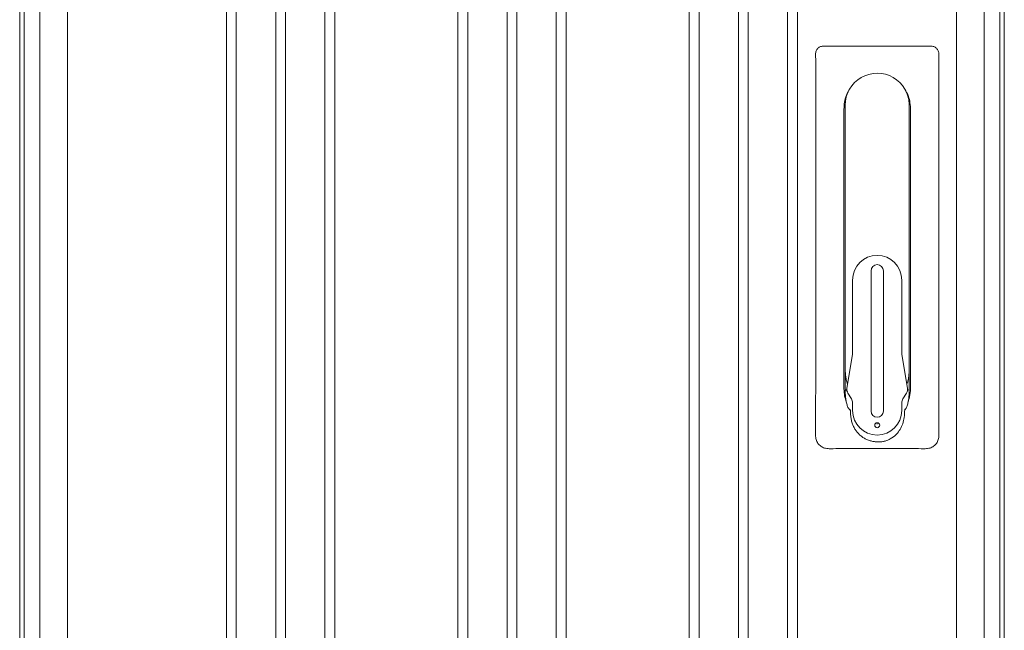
# Model space of a CAD drawing. Header units: millimetres. Extents: x -2674 to -2269, y -551 to -111.
# Tile 8 of 18: x -2519 to -2469, y -291 to -260. Entities that reach past the tile are written whole.
import ezdxf

# ---------------------------------------------------------------- set-up
doc = ezdxf.new("R2010")
doc.units = ezdxf.units.MM
doc.layers.add('obudowy', color=7, linetype='Continuous', lineweight=0)

msp = doc.modelspace()

# ---------------------------------------------------------------- linework, layer by layer
at = {"layer": 'obudowy', "color": 7, "lineweight": 0}
for p, q in [((-2518.704, -215.253), (-2518.704, -315.269)), ((-2518.484, -312.894), (-2518.484, -215.315)), ((-2468.913, -215.315), (-2468.913, -312.894)), ((-2468.693, -315.269), (-2468.693, -215.253)), ((-2468.691, -313.269), (-2468.691, -215.253)), ((-2471.112, -216.003), (-2471.112, -312.956)), ((-2518.705, -217.128), (-2518.705, -311.144)), ((-2468.692, -217.128), (-2468.692, -311.144)), ((-2469.714, -220.88), (-2469.714, -312.956)), ((-2517.682, -227.131), (-2517.682, -312.956)), ((-2516.285, -227.131), (-2516.285, -312.956)), ((-2508.201, -233.943), (-2508.201, -314.582)), ((-2507.701, -233.943), (-2507.701, -314.582)), ((-2505.7, -233.943), (-2505.7, -314.582)), ((-2505.2, -233.943), (-2505.2, -314.582)), ((-2503.2, -233.943), (-2503.2, -314.582)), ((-2502.7, -233.943), (-2502.7, -314.582)), ((-2496.449, -233.943), (-2496.449, -314.582)), ((-2495.949, -233.943), (-2495.949, -314.582)), ((-2493.948, -233.943), (-2493.948, -314.582)), ((-2493.448, -233.943), (-2493.448, -314.582)), ((-2491.448, -233.943), (-2491.448, -314.582)), ((-2490.948, -233.943), (-2490.948, -314.582)), ((-2484.697, -233.943), (-2484.697, -314.582)), ((-2484.197, -233.943), (-2484.197, -314.582)), ((-2482.196, -233.943), (-2482.196, -314.582)), ((-2481.696, -233.943), (-2481.696, -314.582)), ((-2479.696, -233.943), (-2479.696, -314.582)), ((-2479.196, -233.943), (-2479.196, -314.582)), ((-2473.745, -263.506), (-2473.624, -263.76)), ((-2476.772, -264.711), (-2476.772, -264.329)), ((-2475.459, -279.862), (-2475.459, -272.736)), ((-2474.834, -272.736), (-2474.834, -279.862)), ((-2476.397, -276.925), (-2476.397, -273.205)), ((-2473.897, -273.205), (-2473.897, -276.925)), ((-2476.686, -278.691), (-2476.402, -276.986)), ((-2473.891, -276.986), (-2473.607, -278.691)), ((-2476.454, -279.24), (-2476.634, -278.951)), ((-2473.659, -278.951), (-2473.84, -279.24)), ((-2476.397, -279.831), (-2476.397, -279.439)), ((-2473.897, -279.439), (-2473.897, -279.831)), ((-2475.149, -280.456), (-2475.147, -280.456))]:
    msp.add_line(p, q, dxfattribs=at)
at = {"layer": 'obudowy', "color": 7, "lineweight": 0, "flags": 128}
for points in [[(-2478.275, -261.715), (-2478.274, -261.702), (-2478.268, -261.653), (-2478.259, -261.609), (-2478.245, -261.567), (-2478.227, -261.527), (-2478.206, -261.492), (-2478.182, -261.46), (-2478.155, -261.431), (-2478.125, -261.406), (-2478.094, -261.384), (-2478.06, -261.366), (-2478.021, -261.351), (-2477.981, -261.34), (-2477.94, -261.332), (-2477.898, -261.328), (-2477.856, -261.326), (-2477.732, -261.325), (-2477.607, -261.325), (-2477.483, -261.327), (-2477.358, -261.328), (-2476.916, -261.329), (-2476.474, -261.329), (-2476.031, -261.329), (-2475.589, -261.328), (-2475.147, -261.328)], [(-2475.147, -261.328), (-2474.704, -261.328), (-2474.262, -261.329), (-2473.82, -261.329), (-2473.378, -261.329), (-2472.936, -261.328), (-2472.811, -261.327), (-2472.687, -261.325), (-2472.562, -261.325), (-2472.438, -261.326), (-2472.396, -261.328), (-2472.354, -261.332), (-2472.313, -261.339), (-2472.273, -261.351), (-2472.234, -261.366), (-2472.2, -261.384), (-2472.168, -261.406), (-2472.139, -261.431), (-2472.111, -261.46), (-2472.087, -261.492), (-2472.067, -261.526), (-2472.049, -261.567), (-2472.035, -261.609), (-2472.025, -261.653), (-2472.02, -261.702), (-2472.019, -261.717)], [(-2478.276, -261.806), (-2478.276, -261.802), (-2478.276, -261.752), (-2478.275, -261.728)], [(-2478.273, -261.949), (-2478.274, -261.902), (-2478.275, -261.852), (-2478.275, -261.819)], [(-2478.273, -262.561), (-2478.273, -262.456), (-2478.273, -262.318), (-2478.273, -262.179), (-2478.273, -262.041), (-2478.273, -261.962)], [(-2472.02, -261.961), (-2472.021, -262.04), (-2472.021, -262.178), (-2472.021, -262.316), (-2472.021, -262.455), (-2472.021, -262.563)], [(-2472.018, -261.82), (-2472.019, -261.851), (-2472.02, -261.902), (-2472.02, -261.948)], [(-2472.018, -261.729), (-2472.017, -261.752), (-2472.018, -261.801), (-2472.018, -261.808)], [(-2475.147, -281.769), (-2475.65, -281.769), (-2476.153, -281.769), (-2476.699, -281.769), (-2477.244, -281.771), (-2477.38, -281.772), (-2477.516, -281.773), (-2477.58, -281.773), (-2477.643, -281.77), (-2477.706, -281.764), (-2477.768, -281.754), (-2477.829, -281.74), (-2477.877, -281.723), (-2477.923, -281.703), (-2477.968, -281.68), (-2478.011, -281.652), (-2478.052, -281.619), (-2478.091, -281.583), (-2478.127, -281.543), (-2478.159, -281.501), (-2478.187, -281.457), (-2478.211, -281.411), (-2478.231, -281.363), (-2478.247, -281.313), (-2478.26, -281.257), (-2478.269, -281.201), (-2478.274, -281.143), (-2478.277, -281.086), (-2478.277, -281.028), (-2478.277, -280.93), (-2478.276, -280.831), (-2478.275, -280.733), (-2478.275, -280.219), (-2478.275, -279.706), (-2478.273, -278.337), (-2478.273, -276.969), (-2478.273, -275.601), (-2478.272, -271.495), (-2478.272, -266.061), (-2478.272, -264.397), (-2478.273, -262.734), (-2478.273, -262.595), (-2478.273, -262.574)], [(-2476.772, -264.329), (-2476.758, -264.116), (-2476.717, -263.908), (-2476.648, -263.707), (-2476.554, -263.516), (-2476.436, -263.339), (-2476.296, -263.179), (-2476.136, -263.039), (-2475.959, -262.921), (-2475.769, -262.827), (-2475.567, -262.759), (-2475.359, -262.717), (-2475.147, -262.703)], [(-2472.021, -262.575), (-2472.02, -262.593), (-2472.02, -262.731), (-2472.021, -264.392), (-2472.021, -266.052), (-2472.021, -271.495), (-2472.021, -275.601), (-2472.021, -276.969), (-2472.02, -278.337), (-2472.019, -279.706), (-2472.018, -280.219), (-2472.018, -280.733), (-2472.018, -280.83), (-2472.017, -280.927), (-2472.016, -281.023), (-2472.017, -281.082), (-2472.019, -281.14), (-2472.025, -281.199), (-2472.033, -281.256), (-2472.047, -281.313), (-2472.063, -281.363), (-2472.083, -281.411), (-2472.107, -281.457), (-2472.135, -281.501), (-2472.167, -281.543), (-2472.202, -281.583), (-2472.241, -281.619), (-2472.283, -281.652), (-2472.326, -281.68), (-2472.37, -281.703), (-2472.417, -281.723), (-2472.465, -281.74), (-2472.526, -281.754), (-2472.588, -281.764), (-2472.651, -281.77), (-2472.714, -281.773), (-2472.777, -281.773), (-2472.913, -281.772), (-2473.05, -281.771), (-2473.595, -281.769), (-2474.14, -281.769), (-2474.644, -281.769), (-2475.147, -281.769)], [(-2475.147, -262.703), (-2474.936, -262.717), (-2474.729, -262.758), (-2474.529, -262.825), (-2474.339, -262.918), (-2474.163, -263.035), (-2474.004, -263.173), (-2473.864, -263.331), (-2473.745, -263.506)], [(-2476.568, -263.544), (-2476.581, -263.563), (-2476.629, -263.646), (-2476.672, -263.731), (-2476.711, -263.818), (-2476.744, -263.908), (-2476.771, -263.999), (-2476.793, -264.092), (-2476.807, -264.175), (-2476.818, -264.258), (-2476.826, -264.343), (-2476.831, -264.427), (-2476.835, -264.54), (-2476.837, -264.654), (-2476.837, -264.768), (-2476.837, -265.104), (-2476.836, -265.439), (-2476.835, -266.111), (-2476.835, -266.823), (-2476.835, -269.521), (-2476.835, -272.22), (-2476.836, -274.967), (-2476.835, -276.804), (-2476.836, -277.419), (-2476.837, -278.034), (-2476.838, -278.439), (-2476.838, -278.573), (-2476.836, -278.708), (-2476.83, -278.843), (-2476.824, -278.924), (-2476.815, -279.006), (-2476.803, -279.087), (-2476.787, -279.168), (-2476.766, -279.247), (-2476.738, -279.336), (-2476.725, -279.368)], [(-2473.567, -279.361), (-2473.55, -279.315), (-2473.521, -279.223), (-2473.499, -279.131), (-2473.482, -279.03), (-2473.47, -278.929), (-2473.462, -278.827), (-2473.458, -278.724), (-2473.457, -278.621), (-2473.456, -278.518), (-2473.456, -278.214), (-2473.457, -277.91), (-2473.458, -277.301), (-2473.458, -276.653), (-2473.459, -266.867), (-2473.459, -266.178), (-2473.458, -265.489), (-2473.456, -265.239), (-2473.454, -264.99), (-2473.454, -264.74), (-2473.458, -264.491), (-2473.463, -264.389), (-2473.47, -264.287), (-2473.483, -264.186), (-2473.496, -264.108), (-2473.513, -264.032), (-2473.534, -263.956), (-2473.558, -263.882), (-2473.596, -263.786), (-2473.641, -263.692), (-2473.691, -263.601), (-2473.746, -263.513)], [(-2473.624, -263.76), (-2473.549, -264.032), (-2473.522, -264.313)], [(-2473.522, -264.313), (-2473.52, -264.358), (-2473.52, -264.382), (-2473.519, -264.394), (-2473.519, -264.4), (-2473.519, -264.403), (-2473.519, -264.405), (-2473.519, -264.405), (-2473.519, -264.406), (-2473.519, -264.406), (-2473.519, -264.406), (-2473.519, -264.406), (-2473.519, -264.406), (-2473.519, -264.406), (-2473.519, -264.406), (-2473.519, -264.406), (-2473.519, -264.406), (-2473.519, -264.406), (-2473.519, -264.406), (-2473.519, -264.406), (-2473.519, -264.406), (-2473.519, -264.418), (-2473.519, -264.433), (-2473.519, -264.452), (-2473.519, -264.474), (-2473.519, -264.499), (-2473.519, -264.528), (-2473.519, -264.609), (-2473.519, -264.708)], [(-2476.773, -277.701), (-2476.773, -277.326), (-2476.772, -272.142), (-2476.772, -269.668), (-2476.772, -267.194), (-2476.774, -264.719)], [(-2473.519, -264.719), (-2473.521, -267.194), (-2473.522, -269.668), (-2473.522, -272.142), (-2473.521, -277.326), (-2473.521, -277.701)], [(-2476.774, -278.802), (-2476.774, -278.792), (-2476.774, -278.247), (-2476.774, -277.701)], [(-2476.773, -277.689), (-2476.772, -277.768), (-2476.769, -277.847), (-2476.765, -277.925), (-2476.76, -277.986), (-2476.755, -278.045), (-2476.748, -278.103), (-2476.74, -278.16), (-2476.73, -278.217), (-2476.72, -278.272), (-2476.708, -278.325), (-2476.695, -278.376), (-2476.68, -278.423), (-2476.665, -278.468), (-2476.654, -278.496)], [(-2476.773, -277.701), (-2476.771, -277.778), (-2476.768, -277.856), (-2476.764, -277.933), (-2476.758, -278.009), (-2476.75, -278.083), (-2476.74, -278.155), (-2476.731, -278.213), (-2476.72, -278.269), (-2476.708, -278.323), (-2476.694, -278.374), (-2476.68, -278.423), (-2476.664, -278.468), (-2476.654, -278.495)], [(-2473.52, -277.689), (-2473.522, -277.768), (-2473.525, -277.847), (-2473.529, -277.925), (-2473.533, -277.986), (-2473.539, -278.045), (-2473.546, -278.103), (-2473.554, -278.16), (-2473.563, -278.217), (-2473.574, -278.272), (-2473.586, -278.325), (-2473.599, -278.376), (-2473.613, -278.423), (-2473.628, -278.468), (-2473.64, -278.496)], [(-2473.521, -277.701), (-2473.523, -277.778), (-2473.526, -277.856), (-2473.53, -277.933), (-2473.536, -278.009), (-2473.544, -278.083), (-2473.553, -278.155), (-2473.563, -278.213), (-2473.574, -278.269), (-2473.586, -278.323), (-2473.599, -278.374), (-2473.614, -278.423), (-2473.629, -278.468), (-2473.64, -278.495)], [(-2473.52, -277.701), (-2473.52, -278.065), (-2473.519, -278.428), (-2473.52, -278.792), (-2473.52, -278.802)], [(-2476.69, -278.773), (-2476.716, -278.784), (-2476.745, -278.794), (-2476.774, -278.802)], [(-2476.774, -278.802), (-2476.772, -278.883), (-2476.769, -278.964), (-2476.765, -279.045), (-2476.761, -279.106), (-2476.755, -279.167), (-2476.748, -279.227), (-2476.74, -279.285), (-2476.73, -279.342), (-2476.72, -279.397), (-2476.708, -279.45), (-2476.695, -279.501), (-2476.68, -279.548), (-2476.665, -279.593), (-2476.649, -279.635), (-2476.631, -279.673), (-2476.612, -279.707), (-2476.592, -279.738), (-2476.576, -279.759), (-2476.559, -279.777), (-2476.542, -279.792), (-2476.524, -279.804), (-2476.506, -279.813)], [(-2473.52, -278.802), (-2473.521, -278.883), (-2473.524, -278.964), (-2473.528, -279.045), (-2473.533, -279.106), (-2473.539, -279.167), (-2473.546, -279.227), (-2473.554, -279.285), (-2473.563, -279.342), (-2473.574, -279.397), (-2473.586, -279.45), (-2473.599, -279.501), (-2473.613, -279.548), (-2473.628, -279.593), (-2473.645, -279.635), (-2473.663, -279.673), (-2473.681, -279.707), (-2473.701, -279.738), (-2473.718, -279.759), (-2473.734, -279.777), (-2473.752, -279.792)], [(-2473.52, -278.802), (-2473.549, -278.795), (-2473.577, -278.785), (-2473.604, -278.773)], [(-2476.565, -279.77), (-2476.561, -279.775), (-2476.55, -279.786), (-2476.537, -279.8), (-2476.525, -279.812), (-2476.511, -279.826), (-2476.511, -279.826)], [(-2476.511, -279.813), (-2476.511, -279.813), (-2476.51, -279.812), (-2476.506, -279.813)], [(-2476.511, -279.813), (-2476.51, -279.836), (-2476.507, -279.918), (-2476.503, -279.989), (-2476.498, -280.053), (-2476.492, -280.112), (-2476.485, -280.169), (-2476.478, -280.221), (-2476.469, -280.27), (-2476.459, -280.322), (-2476.447, -280.373), (-2476.433, -280.423), (-2476.418, -280.471), (-2476.402, -280.519), (-2476.385, -280.564), (-2476.367, -280.609), (-2476.347, -280.653), (-2476.326, -280.695), (-2476.304, -280.737), (-2476.281, -280.777), (-2476.257, -280.816), (-2476.231, -280.854), (-2476.205, -280.89), (-2476.178, -280.924), (-2476.149, -280.959), (-2476.119, -280.992), (-2476.088, -281.024), (-2476.056, -281.056), (-2476.022, -281.086), (-2475.987, -281.116), (-2475.951, -281.144), (-2475.914, -281.172), (-2475.876, -281.198), (-2475.837, -281.222), (-2475.798, -281.246), (-2475.758, -281.268), (-2475.717, -281.288), (-2475.675, -281.307), (-2475.633, -281.325), (-2475.59, -281.341), (-2475.547, -281.356), (-2475.503, -281.37), (-2475.459, -281.382), (-2475.414, -281.392), (-2475.37, -281.401), (-2475.33, -281.407), (-2475.287, -281.413), (-2475.246, -281.417), (-2475.202, -281.42), (-2475.153, -281.421), (-2475.097, -281.423), (-2475.035, -281.423)], [(-2473.752, -279.792), (-2473.755, -279.891), (-2473.76, -279.99), (-2473.768, -280.089), (-2473.78, -280.188), (-2473.793, -280.268), (-2473.81, -280.348), (-2473.83, -280.427), (-2473.854, -280.505), (-2473.882, -280.582), (-2473.912, -280.653), (-2473.947, -280.723), (-2473.985, -280.791), (-2474.027, -280.857), (-2474.072, -280.92), (-2474.121, -280.98), (-2474.184, -281.049), (-2474.252, -281.113), (-2474.325, -281.172), (-2474.401, -281.226), (-2474.481, -281.275), (-2474.541, -281.308), (-2474.603, -281.337), (-2474.667, -281.364)], [(-2473.752, -279.795), (-2473.739, -279.782), (-2473.728, -279.77)], [(-2475.147, -280.456), (-2475.147, -280.456), (-2475.145, -280.456)], [(-2475.147, -280.456), (-2475.147, -280.457), (-2475.147, -280.46), (-2475.147, -280.465), (-2475.147, -280.471), (-2475.147, -280.479), (-2475.147, -280.488), (-2475.147, -280.497), (-2475.147, -280.508), (-2475.147, -280.519)], [(-2475.147, -281.416), (-2475.147, -281.416), (-2475.146, -281.416), (-2475.146, -281.416), (-2475.142, -281.417), (-2475.138, -281.418), (-2475.134, -281.418), (-2475.131, -281.418), (-2475.126, -281.419), (-2475.122, -281.419), (-2475.118, -281.42), (-2475.105, -281.42), (-2475.092, -281.421), (-2475.079, -281.422), (-2475.063, -281.422), (-2475.054, -281.423), (-2475.045, -281.423), (-2475.032, -281.423), (-2475.018, -281.423), (-2475.007, -281.423), (-2474.998, -281.423), (-2474.979, -281.422), (-2474.961, -281.421), (-2474.943, -281.42), (-2474.924, -281.419), (-2474.906, -281.417), (-2474.866, -281.413), (-2474.826, -281.407), (-2474.786, -281.399), (-2474.745, -281.389), (-2474.705, -281.377), (-2474.667, -281.364)]]:
    msp.add_lwpolyline(points, dxfattribs=at)
at = {"layer": 'obudowy', "color": 7, "lineweight": 0}
msp.add_circle((-2475.147, -280.581), 0.125, dxfattribs=at)
for centre, radius, start, end in [((-2475.147, -264.329), 1.625, 0, 0.5352), ((-2475.147, -273.205), 1.25, 0, 180), ((-2475.147, -272.736), 0.313, 0, 180), ((-2476.772, -276.925), 0.375, 350.5377, 0), ((-2473.521, -276.925), 0.375, 180, 189.4623), ((-2476.316, -278.753), 0.375, 170.5377, 212.0054), ((-2473.977, -278.753), 0.375, 327.9946, 9.4623), ((-2476.772, -279.439), 0.375, 0, 32.0054), ((-2473.521, -279.439), 0.375, 147.9946, 180), ((-2475.147, -279.831), 1.25, 180, 0), ((-2475.147, -279.862), 0.313, 180, 0)]:
    msp.add_arc(centre, radius, start, end, dxfattribs=at)

doc.saveas('drawing.dxf')
